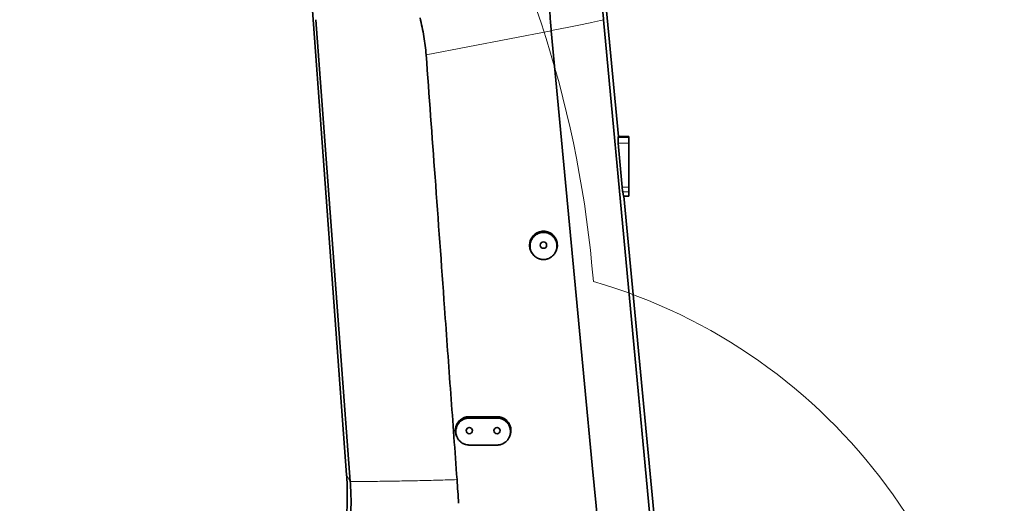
# Model space of a CAD drawing. Header units: millimetres. Extents: x 0 to 14900, y 0 to 10500.
# Tile 14 of 54: x 3333 to 4394, y 6689 to 7211. Entities that reach past the tile are written whole.
import ezdxf

# ---------------------------------------------------------------- set-up
doc = ezdxf.new("R2010")
doc.units = ezdxf.units.MM
doc.header["$LTSCALE"] = 25
doc.styles.add('SLDTEXTSTYLE0', font='TXT', dxfattribs={"width": 0.605})
doc.dimstyles.new('SLDDIMSTYLE0', dxfattribs={"dimtxt": 87.5, "dimasz": 87.5, "dimexe": 0, "dimexo": 0.0625, "dimgap": 21.875, "dimtad": 1, "dimdec": 0, "dimrnd": 1e-09, "dimzin": 12, "dimdsep": 46, "dimtxsty": 'SLDTEXTSTYLE0', "dimsah": 1, "dimcen": 0.09, "dimadec": 0, "dimazin": 3, "dimtfac": 1, "dimtofl": 0, "dimtmove": 0, "dimatfit": 3, "dimfxl": 1, "dimfrac": 2, "dimtolj": 1, "dimtzin": 12, "dimarcsym": 0})

# ---------------------------------------------------------------- blocks, each defined once
blk = doc.blocks.new('_D_2')
at = {"color": 7, "linetype": 'Continuous', "lineweight": 0}
for p, q in [((1556.8, 6782.1), (1556.8, 4520)), ((3464.8, 5441.5), (3464.8, 4520)), ((1556.8, 4557.5), (3464.8, 4557.5))]:
    blk.add_line(p, q, dxfattribs=at)
at = {"color": 7, "linetype": 'Continuous', "lineweight": 18}
for points in [[(1556.8, 4557.5), (1644.3, 4545), (1644.3, 4570)], [(3464.8, 4557.5), (3377.3, 4570), (3377.3, 4545)]]:
    blk.add_solid(points, dxfattribs=at)
at = {"color": 7, "linetype": 'Continuous', "lineweight": 18, "insert": (2377.1, 4670.3), "char_height": 87.5, "attachment_point": 1, "style": 'SLDTEXTSTYLE0'}
blk.add_mtext('1908', dxfattribs=at)
blk = doc.blocks.new('_D_4')
at = {"color": 7, "linetype": 'Continuous', "lineweight": 0}
for p, q in [((3834.8, 8686.7), (6504.8, 8686.7)), ((6467.3, 8686.7), (6467.3, 5572.4)), ((3865.7, 5572.4), (6504.8, 5572.4))]:
    blk.add_line(p, q, dxfattribs=at)
at = {"color": 7, "linetype": 'Continuous', "lineweight": 18}
for points in [[(6467.3, 8686.7), (6454.8, 8599.2), (6479.8, 8599.2)], [(6467.3, 5572.4), (6479.8, 5659.9), (6454.8, 5659.9)]]:
    blk.add_solid(points, dxfattribs=at)
at = {"color": 7, "linetype": 'Continuous', "lineweight": 18, "insert": (6354.5, 6995.9), "char_height": 87.5, "attachment_point": 1, "rotation": 90, "style": 'SLDTEXTSTYLE0'}
blk.add_mtext('3114', dxfattribs=at)

msp = doc.modelspace()

# ---------------------------------------------------------------- linework, layer by layer
at = {"color": 7, "linetype": 'Continuous', "lineweight": 35}
for p, q in [((3939.0821867, 7502.0155567), (3978.498426, 7084.449066)), ((3685.5634466, 6719.8667526), (3630.1821089, 7476.1286725)), ((3652.5949835, 7210.6111348), (3689.5259673, 6712.5119377)), ((4020.2147457, 6590.9810702), (3962.5036144, 7210.6111348)), ((3906.1394969, 7198.9386773), (3906.1618466, 7198.701888)), ((3978.1730093, 7083.4060049), (3978.498426, 7084.449066)), ((3989.7681648, 7084.449066), (3978.498426, 7084.449066)), ((3989.7681648, 7084.449066), (3989.7681648, 7083.4060049)), ((3989.7681648, 7083.4060049), (3989.7681648, 7077.4764034)), ((3982.5800129, 7029.8331395), (3978.3812281, 7077.4764034)), ((3989.7681648, 7077.4764034), (3989.7681648, 7029.8331395)), ((3989.7681648, 7029.8331395), (3989.7681648, 7025.0896183)), ((3983.9213404, 7020.449066), (3983.1418853, 7025.0896183)), ((3989.7681648, 7020.449066), (3983.9213404, 7020.449066)), ((3984.5397137, 7020.449066), (4024.298617, 6599.2524723)), ((3989.7681648, 7025.0896183), (3989.7681648, 7020.449066)), ((3884.9520098, 6959.6551347), (3885.4033112, 6958.912204)), ((3910.1330137, 6958.9121961), (3910.5843199, 6959.6551347)), ((3847.7681648, 6782.449066), (3817.7681648, 6782.449066)), ((3817.7681648, 6780.9972933), (3847.7681648, 6780.9972933)), ((3847.7681648, 6751.8737967), (3817.7681648, 6751.8737967))]:
    msp.add_line(p, q, dxfattribs=at)
at = {"color": 8, "linetype": 'Continuous', "lineweight": 18}
for p, q in [((3906.1618466, 7198.701888), (3771.3777038, 7172.588016)), ((3989.7681648, 7083.4060049), (3978.1730093, 7083.4060049)), ((3989.7681648, 7077.4764034), (3978.3812281, 7077.4764034)), ((3989.7681648, 7029.8331395), (3982.5800129, 7029.8331395)), ((3989.7681648, 7025.0896183), (3983.1418853, 7025.0896183)), ((3817.7681648, 6780.9972933), (3817.7681648, 6782.449066)), ((3847.7681648, 6780.9972933), (3847.7681648, 6782.449066)), ((3689.5259672, 6712.5119377), (3685.5634466, 6719.8667526))]:
    msp.add_line(p, q, dxfattribs=at)
at = {"color": 7, "linetype": 'Continuous', "lineweight": 35, "flags": 128}
msp.add_lwpolyline([(3958.7243502, 6642.5203044), (3950.4268464, 6730.2701063), (3942.1354011, 6818.0204603), (3924.1375583, 7008.479576), (3906.1618466, 7198.701888)], dxfattribs=at)
at = {"color": 7, "linetype": 'Continuous', "lineweight": 35}
for centre in [(3897.7681648, 6967.449066), (3817.7681648, 6767.449066), (3847.7681648, 6767.449066)]:
    msp.add_circle(centre, 3.4, dxfattribs=at)
at = {"color": 7, "linetype": 'Continuous', "lineweight": 18}
for centre, radius, start, end in [((3784.7681648, 6352.449066), 2334.27, 5.2453818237, 154.7931009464), ((3784.7681648, 6352.449066), 1507.49, 103.3337430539, 206.6668588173), ((2756.1113415, 6832.1130428), 1199.29, 4.6000701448, 55.4008189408), ((3784.7681648, 6352.449066), 599.51, 283.8488967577, 73.8485569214)]:
    msp.add_arc(centre, radius, start, end, dxfattribs=at)
at = {"color": 7, "linetype": 'Continuous', "lineweight": 35}
for centre, start_param, end_param in [((3978.752252, 7077.4764034), 0.1479087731, 1.5653682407), ((3982.9510369, 7029.8331395), 1.5653682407, 2.4771350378)]:
    msp.add_ellipse(centre, major_axis=(-0.5307841, 5.9999116), ratio=0.0613589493, start_param=start_param, end_param=end_param, dxfattribs=at)
for points, knots in [([(3904.0645511, 7263.9835847), (3903.9445546, 7258.544931), (3903.70456, 7247.6675563), (3904.0008287, 7231.352374), (3904.7417264, 7215.0845212), (3905.6731335, 7204.3257064), (3906.1394969, 7198.9386773)], [0, 0, 0, 0, 0.2510277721, 0.5020586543, 0.7506765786, 1, 1, 1, 1]), ([(3962.5036144, 7210.6111348), (3962.0407577, 7215.6162755), (3961.1148667, 7225.6284771), (3959.86388, 7239.611294), (3958.7321209, 7252.5188156), (3958.059725, 7260.3980067), (3957.723647, 7264.3361961)], [0, 0, 0, 0, 0.2800001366, 0.56010769, 0.7801323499, 1, 1, 1, 1]), ([(3771.3777038, 7172.588016), (3771.0753891, 7175.929426), (3770.4698837, 7182.6219268), (3768.9570312, 7192.6425165), (3767.095125, 7202.6534819), (3765.5250944, 7209.2755792), (3764.7391836, 7212.5904047)], [0, 0, 0, 0, 0.2483443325, 0.4974081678, 0.7484174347, 1, 1, 1, 1]), ([(3771.3777038, 7172.588016), (3774.569493, 7128.6613452), (3781.176008, 7037.7398622), (3789.9872927, 6915.933621), (3797.8655534, 6807.173182), (3802.33789, 6745.4081894), (3804.5740583, 6714.5256931)], [0, 0, 0, 0, 0.2876940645, 0.5954826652, 0.7977413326, 1, 1, 1, 1]), ([(3897.7681648, 6982.449066), (3897.3531799, 6982.4386525), (3896.0997933, 6982.4072002), (3894.4325897, 6982.1144772), (3892.821932, 6981.6291366), (3891.2584055, 6981.0080064), (3889.7784969, 6980.19328), (3888.4198372, 6979.2022848), (3887.1486806, 6978.1005908), (3886.0205425, 6976.8426229), (3885.0642268, 6975.4580312), (3884.2268083, 6973.9959803), (3883.5760078, 6972.4322164), (3883.0195213, 6970.4022227), (3882.7810828, 6968.7218488), (3882.755652, 6967.0314362), (3882.8382624, 6965.86611), (3883.0390838, 6964.4789319), (3883.4542415, 6962.8370739), (3884.1070531, 6961.0918784), (3884.7444499, 6960.0810662), (3884.9965131, 6959.6813331)], [0, 0, 0, 0, 0.0391502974, 0.1182463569, 0.1586404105, 0.1977988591, 0.2768831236, 0.3172721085, 0.3564813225, 0.4356653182, 0.4761011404, 0.5154379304, 0.5948787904, 0.6354467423, 0.7144986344, 0.7546225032, 0.7953306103, 0.8249395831, 0.8871795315, 0.9553843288, 1, 1, 1, 1]), ([(3897.7681648, 6951.9321131), (3898.5711958, 6951.9692876), (3899.7804023, 6952.0252649), (3901.366536, 6952.3730144), (3902.9181215, 6952.8416048), (3904.404409, 6953.5087866), (3905.7894581, 6954.3512881), (3907.1006101, 6955.3098017), (3908.2874393, 6956.4310034), (3909.3215844, 6957.6867272), (3910.250413, 6959.0301588), (3911.0084218, 6960.4888424), (3911.5772868, 6962.0266928), (3911.9071748, 6963.2177628), (3912.1357545, 6964.4319525), (3912.2624624, 6965.6583348), (3912.2863029, 6966.9042725), (3912.2043824, 6968.1447647), (3912.0193832, 6969.369377), (3911.7333756, 6970.5727525), (3911.3424665, 6971.7619946), (3910.8517209, 6972.9113884), (3910.2693698, 6974.0078076), (3909.6010086, 6975.0459592), (3908.8387573, 6976.0345383), (3907.7227943, 6977.2504414), (3906.4574965, 6978.3181076), (3905.0756189, 6979.2115262), (3903.6269697, 6979.9805754), (3902.0893452, 6980.5601764), (3900.501394, 6980.9385321), (3898.8922015, 6981.1785803), (3897.2611111, 6981.2130463), (3895.6489023, 6981.0431404), (3893.9830664, 6980.7226807), (3892.0485983, 6980.0718292), (3889.9094232, 6978.9235667), (3888.3529432, 6977.7340881), (3887.1950048, 6976.5945333), (3886.1335812, 6975.3574048), (3885.2300205, 6973.9886645), (3884.5058189, 6972.5221929), (3883.9055544, 6970.9950207), (3883.498424, 6969.3935492), (3883.2950641, 6967.7579337), (3883.2376756, 6966.2973609), (3883.3539292, 6964.5752203), (3883.6840731, 6962.9465313), (3884.1156686, 6961.5749114), (3884.5542507, 6960.4849193), (3885.1103029, 6959.3804615), (3885.7647086, 6958.315192), (3886.7478956, 6956.98595), (3887.895267, 6955.7880684), (3889.1774098, 6954.7511886), (3890.5393602, 6953.8311635), (3892.010049, 6953.0904879), (3893.5523422, 6952.5447401), (3894.8388997, 6952.2124438), (3896.2498295, 6951.97861), (3897.2601826, 6951.9476694), (3897.7681648, 6951.9321131)], [0, 0, 0, 0, 0.0263040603, 0.0396087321, 0.0531398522, 0.079442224, 0.0927445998, 0.1062710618, 0.1326650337, 0.1460125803, 0.1595824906, 0.1861882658, 0.1996429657, 0.2133222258, 0.2266778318, 0.240126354, 0.2537184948, 0.2675076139, 0.2808569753, 0.2942992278, 0.3080345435, 0.321871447, 0.3352446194, 0.3487119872, 0.3623260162, 0.376141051, 0.4027979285, 0.4163315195, 0.4300660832, 0.4565431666, 0.4699367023, 0.4835610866, 0.5098584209, 0.5231598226, 0.5366875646, 0.5654482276, 0.5896919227, 0.6160495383, 0.6293789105, 0.642931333, 0.6694680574, 0.6828877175, 0.6965312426, 0.7232416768, 0.7367973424, 0.7505481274, 0.7711325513, 0.7932620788, 0.8048740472, 0.8182676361, 0.8317556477, 0.8453900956, 0.8592259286, 0.8859382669, 0.8994998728, 0.9132625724, 0.9397963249, 0.9532187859, 0.9668724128, 0.9833442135, 1, 1, 1, 1]), ([(3910.5523027, 6959.6724648), (3910.8859111, 6960.2365379), (3911.4381625, 6961.170298), (3911.9700918, 6962.5750659), (3912.3326745, 6963.7858209), (3912.5879174, 6965.0195972), (3912.7410072, 6966.2834412), (3912.8005725, 6967.9726542), (3912.6453703, 6969.6645521), (3912.2796673, 6971.3171774), (3911.7744596, 6972.9330675), (3911.0652184, 6974.4794027), (3910.1707986, 6975.9181686), (3909.4079747, 6976.9386239), (3908.5653036, 6977.8868788), (3907.6511661, 6978.7565369), (3906.6561385, 6979.554948), (3905.5991737, 6980.2636369), (3904.1221539, 6981.0819604), (3902.5472451, 6981.7122418), (3900.810405, 6982.158988), (3899.3465538, 6982.4008918), (3898.2962406, 6982.4329485), (3897.7681648, 6982.449066)], [0, 0, 0, 0, 0.0618284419, 0.1023500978, 0.1417117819, 0.1813475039, 0.2214078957, 0.2620488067, 0.3411605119, 0.3813160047, 0.4220571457, 0.5011803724, 0.5413441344, 0.582097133, 0.6214577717, 0.6610950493, 0.7011611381, 0.741814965, 0.7810983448, 0.8604388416, 0.9009657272, 0.9502076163, 1, 1, 1, 1]), ([(3817.7681648, 6782.449066), (3817.353472, 6782.4390978), (3816.5211841, 6782.4190916), (3815.2754915, 6782.2571323), (3814.0341086, 6781.995829), (3812.8220628, 6781.6288286), (3811.649299, 6781.1633356), (3810.5258308, 6780.6048064), (3809.4419533, 6779.9477301), (3808.4202747, 6779.2026551), (3807.4674875, 6778.3768393), (3806.5908926, 6777.478832), (3805.784211, 6776.5002972), (3804.8265565, 6775.1142), (3804.0476072, 6773.6116509), (3803.4657681, 6772.02957), (3803.0194233, 6770.4021533), (3802.7810889, 6768.7220437), (3802.7556857, 6767.0314429), (3802.8750705, 6765.344245), (3803.2054379, 6763.6758245), (3803.7493607, 6762.0741423), (3804.2572966, 6760.8458288), (3804.740974, 6760.0841225), (3804.9932173, 6759.686884)], [0, 0, 0, 0, 0.0391145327, 0.0785028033, 0.1183153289, 0.1587089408, 0.1978581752, 0.2372816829, 0.2770200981, 0.3174086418, 0.356573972, 0.3960119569, 0.435871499, 0.4763073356, 0.5551688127, 0.595086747, 0.6356547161, 0.7147066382, 0.7548305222, 0.7955386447, 0.8746677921, 0.9148327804, 0.955584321, 1, 1, 1, 1]), ([(3860.5718085, 6759.6688108), (3860.943925, 6760.3270811), (3861.5245999, 6761.3542889), (3862.0685793, 6762.8689944), (3862.517946, 6764.4954209), (3862.7551192, 6766.1762811), (3862.7806061, 6767.8667027), (3862.6615959, 6769.5541747), (3862.3286556, 6771.2211156), (3861.7908286, 6772.8262586), (3861.3257984, 6773.8994741), (3860.6745316, 6775.1406905), (3859.7444152, 6776.5595668), (3858.2830931, 6778.2318293), (3856.7562985, 6779.5093354), (3855.3328431, 6780.4229608), (3854.2079779, 6781.0161711), (3853.0423358, 6781.5097555), (3851.8464865, 6781.902702), (3850.6083947, 6782.1948565), (3849.245616, 6782.4048572), (3848.2920933, 6782.4333888), (3847.7681648, 6782.449066)], [0, 0, 0, 0, 0.0713563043, 0.1113490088, 0.151920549, 0.2309794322, 0.2711068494, 0.3118185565, 0.3909546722, 0.4311231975, 0.4718783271, 0.5014656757, 0.5636607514, 0.6318201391, 0.710722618, 0.7507756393, 0.7914170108, 0.8306428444, 0.870144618, 0.9100733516, 0.9505883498, 1, 1, 1, 1]), ([(3817.7681648, 6751.8737967), (3817.3701113, 6751.8838307), (3816.1678433, 6751.9141371), (3814.5686135, 6752.1962534), (3813.0243056, 6752.6635777), (3811.9000634, 6753.1120258), (3810.8225402, 6753.6494362), (3809.7826048, 6754.2818496), (3808.8011888, 6754.9994524), (3807.885547, 6755.7947224), (3807.0421513, 6756.6600179), (3806.2656407, 6757.6025124), (3805.5709358, 6758.6074426), (3804.9634955, 6759.6661105), (3804.4466709, 6760.7690365), (3804.0194249, 6761.9236231), (3803.582663, 6763.5002326), (3803.3449145, 6765.1325869), (3803.3130757, 6766.7778851), (3803.4216424, 6768.4254767), (3803.7379453, 6770.0520637), (3804.2540719, 6771.6201719), (3804.7017246, 6772.6687292), (3805.3296465, 6773.881273), (3806.227931, 6775.267538), (3807.6402117, 6776.8994992), (3809.1166475, 6778.1452622), (3810.4924705, 6779.0348396), (3811.5785391, 6779.6113172), (3812.7024616, 6780.08997), (3813.8537143, 6780.4703017), (3815.0459057, 6780.7528857), (3816.3540319, 6780.9549554), (3817.2679652, 6780.9823178), (3817.7681648, 6780.9972933)], [0, 0, 0, 0, 0.0262239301, 0.0792059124, 0.1062645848, 0.1324637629, 0.1588457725, 0.1855093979, 0.2125587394, 0.2388502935, 0.2653236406, 0.2920773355, 0.3192137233, 0.3457166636, 0.3724025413, 0.3993714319, 0.4267268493, 0.480090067, 0.5074654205, 0.5350408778, 0.5887682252, 0.6160401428, 0.6437113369, 0.6637783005, 0.7059629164, 0.752198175, 0.8055061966, 0.8325704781, 0.8600366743, 0.886408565, 0.9129671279, 0.9398150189, 0.9670604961, 1, 1, 1, 1]), ([(3847.7681648, 6780.9972933), (3848.5676824, 6780.960282), (3849.7716668, 6780.904547), (3851.3509553, 6780.5583139), (3852.8949785, 6780.091997), (3854.3748938, 6779.4278553), (3855.754053, 6778.5891106), (3857.0595033, 6777.63475), (3858.2412756, 6776.518514), (3859.2709312, 6775.268442), (3859.9657115, 6774.2634641), (3860.5730896, 6773.2047901), (3861.0898914, 6772.1018089), (3861.5171084, 6770.9472928), (3861.8457049, 6769.7605588), (3862.0732957, 6768.5516535), (3862.1993722, 6767.3306583), (3862.2231134, 6766.0901947), (3862.1414134, 6764.8536843), (3861.9565875, 6763.6315216), (3861.6712979, 6762.43355), (3861.2821853, 6761.2510541), (3860.7091616, 6759.9087959), (3859.8689633, 6758.4085495), (3858.8766235, 6757.0871414), (3857.9040518, 6756.0422944), (3857.0471489, 6755.2553843), (3856.0809694, 6754.5069701), (3855.0432462, 6753.8359626), (3853.6017649, 6753.070955), (3852.0708142, 6752.4928312), (3850.4899631, 6752.1181255), (3849.1819365, 6751.9161095), (3848.2681959, 6751.8887621), (3847.7681648, 6751.8737967)], [0, 0, 0, 0, 0.0526000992, 0.0792098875, 0.1062695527, 0.1588070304, 0.1854716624, 0.2125220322, 0.2652402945, 0.2919933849, 0.3191291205, 0.3456320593, 0.3723179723, 0.3992869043, 0.4266425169, 0.453349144, 0.4802416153, 0.507421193, 0.5349946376, 0.5617859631, 0.5887650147, 0.6160349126, 0.6437038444, 0.6848096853, 0.7290074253, 0.752202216, 0.7787885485, 0.8055629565, 0.832630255, 0.8600996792, 0.9129808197, 0.9398273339, 0.9670713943, 1, 1, 1, 1]), ([(3804.9486575, 6759.6606507), (3805.0362574, 6759.5164448), (3805.2022341, 6759.2432162), (3805.3730234, 6758.9620619), (3805.4536728, 6758.8292965)], [0, 0, 0, 0, 0.5277844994, 1, 1, 1, 1]), ([(3860.0826547, 6758.829293), (3860.1633049, 6758.9620597), (3860.3340951, 6759.2432153), (3860.5000723, 6759.5164449), (3860.5876722, 6759.6606507)], [0, 0, 0, 0, 0.4722174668, 1, 1, 1, 1]), ([(3672.4184065, 6607.5541058), (3674.1601541, 6613.4242866), (3677.6439009, 6625.1654963), (3681.491456, 6643.138344), (3684.3062023, 6661.292969), (3685.9904214, 6679.5910555), (3686.4686791, 6695.4896182), (3686.2481122, 6708.922425), (3685.7909934, 6716.2186107), (3685.5624355, 6719.8666793)], [0, 0, 0, 0, 0.1614018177, 0.3228269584, 0.4842701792, 0.6457258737, 0.8071873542, 0.903594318, 1, 1, 1, 1]), ([(3689.5259672, 6712.5119377), (3689.8875273, 6706.3801857), (3690.6106206, 6694.1171402), (3690.2221379, 6681.839038), (3690.0279038, 6675.7002164)], [0, 0, 0, 0, 0.500018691, 1, 1, 1, 1]), ([(3804.5740595, 6714.5256932), (3804.9035045, 6710.2775692), (3805.5624601, 6701.7804747), (3805.9634617, 6693.2674109), (3806.1639825, 6689.010455)], [0, 0, 0, 0, 0.4999501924, 1, 1, 1, 1])]:
    msp.add_open_spline(points, degree=3, knots=knots, dxfattribs=at)
at = {"color": 8, "linetype": 'Continuous', "lineweight": 18}
for points, knots in [([(3906.1394969, 7198.9386773), (3911.2715958, 7199.9253227), (3921.543083, 7201.9000149), (3935.9880951, 7204.8341843), (3949.7642647, 7207.7444205), (3958.2596726, 7209.6561278), (3962.5036144, 7210.6111348)], [0, 0, 0, 0, 0.2498666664, 0.5000882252, 0.7502654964, 1, 1, 1, 1]), ([(3689.5259672, 6712.5119377), (3695.4759826, 6712.5384447), (3707.3776752, 6712.5914659), (3725.9396296, 6712.7927673), (3744.9315616, 6713.0815428), (3764.3819581, 6713.4673817), (3784.2052394, 6713.9380401), (3797.7849747, 6714.3298238), (3804.5740583, 6714.5256931)], [0, 0, 0, 0, 0.1673587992, 0.3347643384, 0.5021951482, 0.6681544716, 0.8340963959, 1, 1, 1, 1])]:
    msp.add_open_spline(points, degree=3, knots=knots, dxfattribs=at)

# ---------------------------------------------------------------- dimensions: what is measured, and where the dimension line sits
at = {"color": 7, "linetype": 'Continuous', "lineweight": 18}
dim = msp.add_linear_dim(base=(6467.2681648, 5572.449066), p1=(3784.7681648, 8686.719066), p2=(3815.6683384, 5572.449066), angle=90, dimstyle='SLDDIMSTYLE0', dxfattribs=at)
dim.commit()
dim.dimension.update_dxf_attribs({"geometry": '_D_4', "text_midpoint": (6467.2681648, 7129.584066), "dimtype": 160})
dim = msp.add_linear_dim(base=(3464.7681648, 4557.4582049), p1=(1556.8213415, 6832.1130428), p2=(3464.7681648, 5491.4549398), dimstyle='SLDDIMSTYLE0', dxfattribs=at)
dim.commit()
dim.dimension.update_dxf_attribs({"geometry": '_D_2', "text_midpoint": (2510.7947532, 4557.4582049), "dimtype": 160})

doc.saveas('drawing.dxf')
